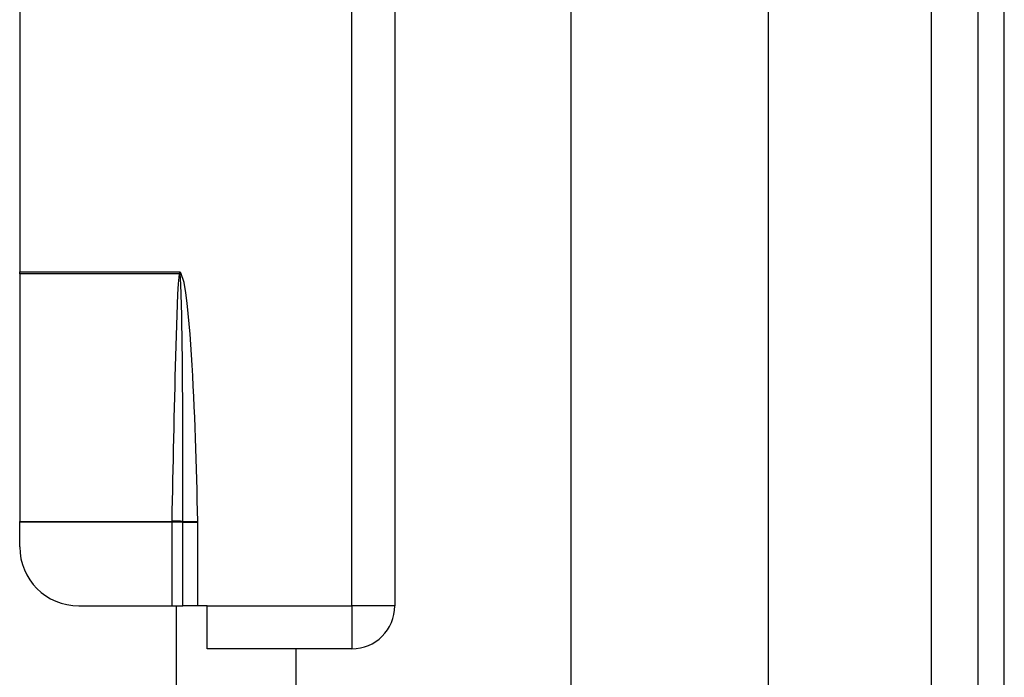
# Model space of a CAD drawing. Header units: inches. Extents: x 3.4 to 82.4, y 3.9 to 45.4.
# Tile 56 of 114: x 13.3 to 15.3, y 21.7 to 23. Entities that reach past the tile are written whole.
import ezdxf

# ---------------------------------------------------------------- set-up
doc = ezdxf.new("R2010")
doc.units = ezdxf.units.IN
doc.header["$MEASUREMENT"] = 0
doc.layers.add('Visible Edges(ANSI)', color=7, linetype='Continuous', lineweight=25)
doc.layers.add('Visible Tangent Edges(ANSI)', color=7, linetype='Continuous', lineweight=25)

msp = doc.modelspace()

# ---------------------------------------------------------------- linework, layer by layer
at = {"layer": 'Visible Edges(ANSI)'}
for p, q in [((14.4056, 12.5789), (14.4056, 27.0121)), ((14.7993, 26.197), (14.7993, 13.394)), ((15.2188, 25.854), (15.2188, 13.737)), ((15.2718, 13.737), (15.2718, 25.854)), ((14.0528, 24.6677), (14.0528, 21.8397)), ((13.3028, 23.9997), (13.3028, 22.5077)), ((13.3028, 22.5036), (13.3028, 22.5077)), ((13.3028, 22.5036), (13.3028, 22.0083)), ((13.3028, 22.0068), (13.3028, 22.0083)), ((13.3028, 21.9578), (13.3028, 22.0068)), ((13.4209, 21.8397), (13.6069, 21.8397)), ((13.6069, 21.8397), (13.6292, 21.8397)), ((13.6158, 21.8397), (13.6158, 17.7513)), ((13.6589, 21.8397), (13.6292, 21.8397)), ((13.6778, 21.8397), (13.6589, 21.8397)), ((13.6778, 21.7537), (13.6778, 21.8397)), ((13.9668, 21.7537), (13.6778, 21.7537)), ((13.855, 21.7537), (13.855, 17.8373))]:
    msp.add_line(p, q, dxfattribs=at)
for centre, radius, start, end in [((13.4209, 21.9578), 0.1181, 180, 270), ((13.9668, 21.8397), 0.086, 270, 0)]:
    msp.add_arc(centre, radius, start, end, dxfattribs=at)
at = {"layer": 'Visible Tangent Edges(ANSI)'}
for p, q in [((15.1258, 25.9253), (15.1258, 13.6657)), ((13.9668, 21.8397), (13.9668, 23.148)), ((13.3028, 22.5077), (13.6228, 22.5077)), ((13.6228, 22.5077), (13.6222, 22.5042)), ((13.6233, 22.5041), (13.6228, 22.5077)), ((13.6248, 22.5055), (13.6228, 22.5077)), ((13.622, 22.5036), (13.3028, 22.5036)), ((13.6233, 22.5041), (13.6248, 22.5055)), ((13.3028, 22.0083), (13.6069, 22.0083)), ((13.6069, 22.0068), (13.3028, 22.0068)), ((13.6069, 22.0083), (13.6069, 22.0068)), ((13.6292, 22.0068), (13.6069, 22.0068)), ((13.6069, 22.0068), (13.6069, 21.8397)), ((13.6292, 22.0084), (13.6589, 22.009)), ((13.6292, 22.0068), (13.6292, 22.0069)), ((13.6292, 21.8397), (13.6292, 22.0068)), ((13.6292, 22.0068), (13.6589, 22.0068)), ((13.6589, 21.8397), (13.6589, 22.0068)), ((13.6778, 21.8397), (13.9668, 21.8397)), ((13.9668, 21.8397), (13.9668, 21.7537)), ((14.0528, 21.8397), (13.9668, 21.8397))]:
    msp.add_line(p, q, dxfattribs=at)
at = {"layer": 'Visible Tangent Edges(ANSI)', "flags": 128}
for points in [[(13.622, 22.5036), (13.6198, 22.4831), (13.6186, 22.4625), (13.6177, 22.442), (13.6169, 22.4214), (13.6162, 22.4008), (13.6156, 22.3802), (13.615, 22.3596), (13.6144, 22.339), (13.6138, 22.3184), (13.6133, 22.2978), (13.6128, 22.2772), (13.6123, 22.2566), (13.6118, 22.236), (13.6113, 22.2154), (13.6109, 22.1948), (13.6104, 22.1742), (13.61, 22.1535), (13.6095, 22.1329), (13.6091, 22.1123), (13.6086, 22.0917), (13.6082, 22.0711), (13.6078, 22.0505), (13.6073, 22.0299), (13.6069, 22.0093)], [(13.6222, 22.5042), (13.6222, 22.5042), (13.6222, 22.5042), (13.6222, 22.5041), (13.6222, 22.5041), (13.6222, 22.5041), (13.6222, 22.5041), (13.6221, 22.504), (13.6221, 22.504), (13.6221, 22.504), (13.6221, 22.504), (13.6221, 22.5039), (13.6221, 22.5039), (13.6221, 22.5039), (13.6221, 22.5039), (13.6221, 22.5038), (13.6221, 22.5038), (13.6221, 22.5038), (13.6221, 22.5037), (13.6221, 22.5037), (13.6221, 22.5037), (13.622, 22.5037), (13.622, 22.5036), (13.622, 22.5036), (13.622, 22.5036)], [(13.6235, 22.5032), (13.6235, 22.5032), (13.6235, 22.5033), (13.6235, 22.5033), (13.6235, 22.5034), (13.6235, 22.5034), (13.6235, 22.5034), (13.6235, 22.5035), (13.6235, 22.5035), (13.6235, 22.5035), (13.6235, 22.5036), (13.6235, 22.5036), (13.6234, 22.5036), (13.6234, 22.5037), (13.6234, 22.5037), (13.6234, 22.5037), (13.6234, 22.5038), (13.6234, 22.5038), (13.6234, 22.5038), (13.6234, 22.5039), (13.6234, 22.5039), (13.6234, 22.504), (13.6233, 22.504), (13.6233, 22.504), (13.6233, 22.5041)], [(13.6292, 22.0084), (13.6293, 22.029), (13.6293, 22.0496), (13.6293, 22.0703), (13.6293, 22.0909), (13.6293, 22.1115), (13.6293, 22.1322), (13.6293, 22.1528), (13.6292, 22.1734), (13.6292, 22.194), (13.6291, 22.2147), (13.629, 22.2353), (13.6289, 22.2559), (13.6287, 22.2765), (13.6286, 22.2972), (13.6284, 22.3178), (13.6282, 22.3384), (13.6279, 22.359), (13.6276, 22.3797), (13.6273, 22.4003), (13.6269, 22.4209), (13.6264, 22.4415), (13.6258, 22.4621), (13.625, 22.4827), (13.6235, 22.5032)], [(13.6589, 22.009), (13.6585, 22.0298), (13.658, 22.0505), (13.6575, 22.0713), (13.6569, 22.0921), (13.6563, 22.1129), (13.6557, 22.1336), (13.655, 22.1544), (13.6543, 22.1752), (13.6536, 22.196), (13.6527, 22.2167), (13.6519, 22.2375), (13.6509, 22.2582), (13.6499, 22.279), (13.6488, 22.2997), (13.6477, 22.3205), (13.6464, 22.3412), (13.645, 22.362), (13.6435, 22.3827), (13.6418, 22.4035), (13.6399, 22.4242), (13.6377, 22.4448), (13.6351, 22.4654), (13.6315, 22.4859), (13.6248, 22.5055)], [(13.6069, 22.0093), (13.6069, 22.0093), (13.6069, 22.0092), (13.6069, 22.0092), (13.6069, 22.0091), (13.6069, 22.0091), (13.6069, 22.0091), (13.6069, 22.009), (13.6069, 22.009), (13.6069, 22.0089), (13.6069, 22.0089), (13.6069, 22.0088), (13.6069, 22.0088), (13.6069, 22.0087), (13.6069, 22.0087), (13.6069, 22.0087), (13.6069, 22.0086), (13.6069, 22.0086), (13.6069, 22.0085), (13.6069, 22.0085), (13.6069, 22.0084), (13.6069, 22.0084), (13.6069, 22.0083), (13.6069, 22.0083), (13.6069, 22.0083)], [(13.6292, 22.0069), (13.6292, 22.0069), (13.6292, 22.007), (13.6292, 22.0071), (13.6292, 22.0071), (13.6292, 22.0072), (13.6292, 22.0072), (13.6292, 22.0073), (13.6292, 22.0074), (13.6292, 22.0074), (13.6292, 22.0075), (13.6292, 22.0076), (13.6292, 22.0076), (13.6292, 22.0077), (13.6292, 22.0078), (13.6292, 22.0078), (13.6292, 22.0079), (13.6292, 22.0079), (13.6292, 22.008), (13.6292, 22.0081), (13.6292, 22.0081), (13.6292, 22.0082), (13.6292, 22.0083), (13.6292, 22.0083), (13.6292, 22.0084)], [(13.6589, 22.0068), (13.6589, 22.0069), (13.6589, 22.007), (13.6589, 22.0071), (13.6589, 22.0071), (13.6589, 22.0072), (13.6589, 22.0073), (13.6589, 22.0074), (13.6589, 22.0075), (13.6589, 22.0076), (13.6589, 22.0077), (13.6589, 22.0078), (13.6589, 22.0079), (13.6589, 22.008), (13.6589, 22.0081), (13.6589, 22.0082), (13.6589, 22.0083), (13.6589, 22.0083), (13.6589, 22.0084), (13.6589, 22.0085), (13.6589, 22.0086), (13.6589, 22.0087), (13.6589, 22.0088), (13.6589, 22.0089), (13.6589, 22.009)]]:
    msp.add_lwpolyline(points, dxfattribs=at)
at = {"layer": 'Visible Tangent Edges(ANSI)'}
for centre, major_axis, ratio, start_param, end_param in [((13.622, 22.5022), (-0.0286, 0.0072), 0.046206, 4.671499, 4.72396), ((13.6222, 22.503), (0.0293, -0.0038), 0.03992, 1.537251, 1.575997), ((13.6069, 22.0079), (0.0295, -0.0006), 0.047619, 0.716525, 1.571786), ((13.6069, 22.0068), (-0.0295, 0.0012), 0.047591, 3.857126, 4.714298)]:
    msp.add_ellipse(centre, major_axis=major_axis, ratio=ratio, start_param=start_param, end_param=end_param, dxfattribs=at)

doc.saveas('drawing.dxf')
